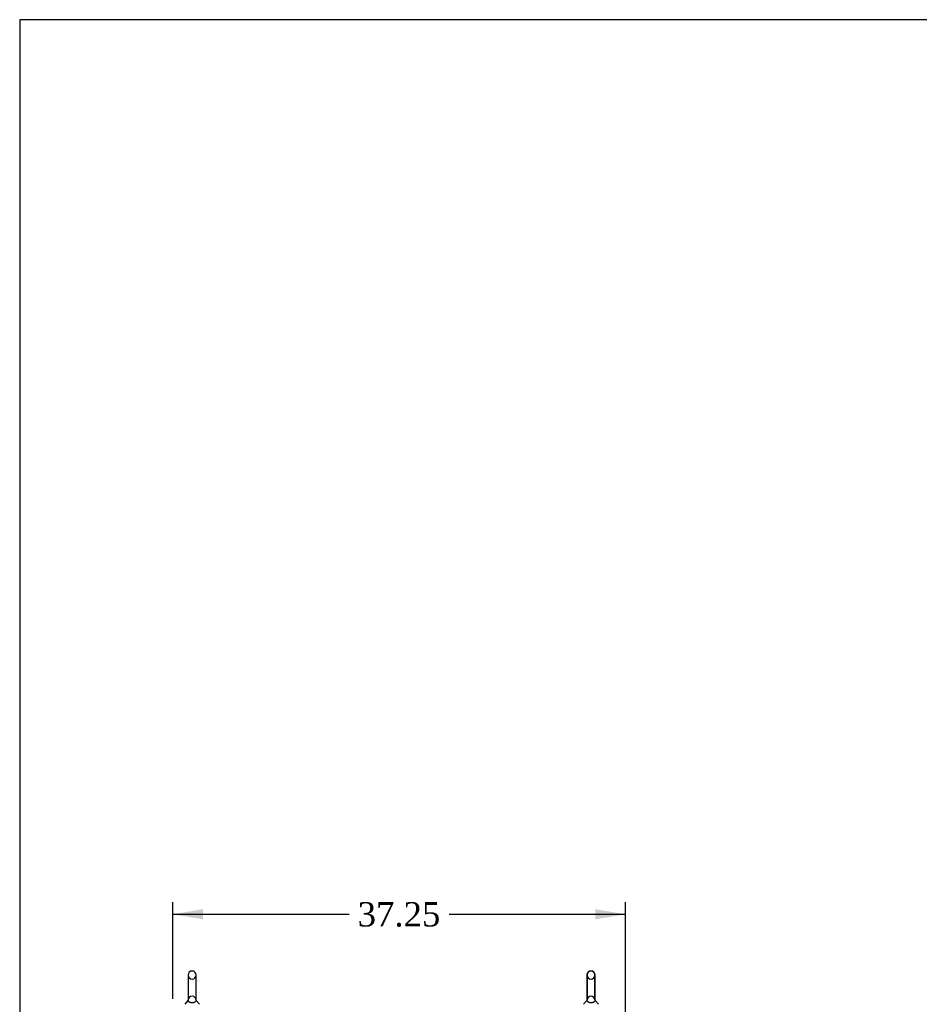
# Model space of a CAD drawing. Header units: inches. Extents: x 1 to 359, y -2 to 239.
# Tile 30 of 65: x 1 to 75, y 158 to 239. Entities that reach past the tile are written whole.
import ezdxf
from ezdxf.enums import TextEntityAlignment as Align
from ezdxf.lldxf.tags import DXFTag

# ---------------------------------------------------------------- set-up
doc = ezdxf.new("R2010")
doc.units = ezdxf.units.IN
doc.header["$MEASUREMENT"] = 0
doc.layers.add('Default', color=7, linetype='Continuous')
doc.layers.add('SCS86414', color=7, linetype='Continuous')
doc.styles.add('SEACAD_Times_New_Roman', font='times.ttf')
tags = doc.linetypes.add('HIDDEN2', pattern=[0.1875, 0.125, -0.0625]).pattern_tags.tags
tags[6:7] = [DXFTag(74, 4), DXFTag(75, 0), DXFTag(340, '0'), DXFTag(46, 0.0), DXFTag(50, 0.0), DXFTag(44, 0.0), DXFTag(45, 0.0)]
tags[4:5] = [DXFTag(74, 4), DXFTag(75, 0), DXFTag(340, '0'), DXFTag(46, 0.0), DXFTag(50, 0.0), DXFTag(44, 0.0), DXFTag(45, 0.0)]
doc.dimstyles.new('HAMMOND_(STH_-_540x360)', dxfattribs={"dimtxt": 2, "dimasz": 2.5, "dimexe": 1, "dimexo": 1, "dimgap": 0.5, "dimtad": 0, "dimtih": 1, "dimtoh": 1, "dimzin": 0, "dimdsep": 46, "dimtxsty": 'SEACAD_Times_New_Roman', "dimblk1": '_SE_FILLED', "dimblk2": '_SE_FILLED', "dimsah": 1, "dimcen": 1, "dimadec": 0, "dimazin": 0, "dimtfac": 0.8, "dimtofl": 0, "dimtmove": 0, "dimatfit": 3, "dimfxl": 1, "dimtolj": 1, "dimtzin": 0, "dimarcsym": 0})

# ---------------------------------------------------------------- blocks, each defined once
blk = doc.blocks.new('SE1')
at = {"layer": 'SCS86414', "color": 7, "linetype": 'Continuous'}
for p, q in [((15.169, 160.298), (15.169, 158.227)), ((15.831, 158.227), (15.831, 160.298)), ((47.971, 160.298), (47.971, 158.227)), ((47.981, 160.298), (47.981, 158.227)), ((48.643, 158.227), (48.643, 160.298)), ((15.16, 158.217), (14.889, 157.891)), ((16.111, 157.891), (15.84, 158.217)), ((47.962, 158.217), (47.691, 157.891)), ((47.972, 158.217), (47.701, 157.891)), ((48.923, 157.891), (48.652, 158.217))]:
    blk.add_line(p, q, dxfattribs=at)
at = {"layer": 'SCS86414', "color": 7, "linetype": 'HIDDEN2'}
for p, q in [((48.633, 158.227), (48.633, 160.298)), ((15.169, 158.227), (15.169, 158.226)), ((15.831, 158.226), (15.831, 158.227)), ((47.971, 158.227), (47.971, 158.226)), ((47.981, 158.227), (47.981, 158.226)), ((48.633, 158.226), (48.633, 158.227)), ((48.913, 157.891), (48.642, 158.217)), ((48.643, 158.226), (48.643, 158.227))]:
    blk.add_line(p, q, dxfattribs=at)
at = {"layer": 'SCS86414', "color": 7, "linetype": 'Continuous'}
for centre, start in [((15.5, 160.298), 0), ((48.302, 160.298), 89.13512), ((48.312, 160.298), 0)]:
    blk.add_arc(centre, 0.331, start, 180, dxfattribs=at)
at = {"layer": 'SCS86414', "color": 7, "linetype": 'HIDDEN2'}
for centre, start, end in [((48.302, 160.298), 0, 89.13512), ((15.5, 160.298), 180, 0), ((48.302, 160.298), 180, 0), ((48.312, 160.298), 180, 0), ((15.5, 158.226), 0, 180), ((48.302, 158.226), 0, 180), ((48.312, 158.226), 0, 180)]:
    blk.add_arc(centre, 0.331, start, end, dxfattribs=at)
for points, knots in [([(15.17, 158.21), (15.17, 158.212), (15.169, 158.222), (15.169, 158.232), (15.169, 158.237), (15.169, 158.238), (15.169, 158.239), (15.169, 158.239)], [0.8624307, 0.8624307, 0.8624307, 0.8624307, 0.8818186, 0.9583023, 0.9857541, 0.999613, 1, 1, 1, 1]), ([(15.169, 158.237), (15.169, 158.238), (15.169, 158.238), (15.169, 158.238), (15.169, 158.237), (15.169, 158.235)], [0.67606238, 0.67606238, 0.67606238, 0.67606238, 0.6875, 0.6875, 0.69794894, 0.69794894, 0.69794894, 0.69794894]), ([(15.831, 158.22), (15.831, 158.212), (15.83, 158.201), (15.821, 158.165), (15.808, 158.136), (15.763, 158.089), (15.736, 158.069), (15.7, 158.053)], [0.2213687, 0.2213687, 0.2213687, 0.2213687, 0.25, 0.25, 0.3125, 0.3125, 0.3624597, 0.3624597, 0.3624597, 0.3624597]), ([(15.831, 158.239), (15.831, 158.239), (15.831, 158.238), (15.831, 158.238), (15.831, 158.237), (15.831, 158.236), (15.831, 158.236)], [0, 0, 0, 0, 0.004369, 0.166714, 0.671882, 1, 1, 1, 1]), ([(15.831, 158.235), (15.831, 158.237), (15.831, 158.238), (15.831, 158.238), (15.831, 158.238), (15.831, 158.237)], [0.17047341, 0.17047341, 0.17047341, 0.17047341, 0.1875, 0.1875, 0.191842, 0.191842, 0.191842, 0.191842]), ([(47.982, 158.21), (47.982, 158.212), (47.981, 158.222), (47.981, 158.232), (47.981, 158.237), (47.981, 158.238), (47.981, 158.239), (47.981, 158.239)], [0.8640116, 0.8640116, 0.8640116, 0.8640116, 0.8818186, 0.9583023, 0.9857541, 0.999613, 1, 1, 1, 1]), ([(47.981, 158.237), (47.981, 158.238), (47.981, 158.238), (47.981, 158.238), (47.981, 158.237), (47.981, 158.235)], [0.67606238, 0.67606238, 0.67606238, 0.67606238, 0.6875, 0.6875, 0.69794894, 0.69794894, 0.69794894, 0.69794894]), ([(48.643, 158.221), (48.643, 158.213), (48.642, 158.201), (48.633, 158.165), (48.62, 158.136), (48.575, 158.089), (48.548, 158.069), (48.512, 158.053)], [0.2199913, 0.2199913, 0.2199913, 0.2199913, 0.25, 0.25, 0.3125, 0.3125, 0.3624597, 0.3624597, 0.3624597, 0.3624597]), ([(48.643, 158.239), (48.643, 158.239), (48.643, 158.238), (48.643, 158.238), (48.643, 158.237), (48.643, 158.236), (48.643, 158.236)], [0, 0, 0, 0, 0.004369, 0.166714, 0.671882, 1, 1, 1, 1]), ([(48.643, 158.235), (48.643, 158.237), (48.643, 158.238), (48.643, 158.238), (48.643, 158.238), (48.643, 158.237)], [0.17047341, 0.17047341, 0.17047341, 0.17047341, 0.1875, 0.1875, 0.191842, 0.191842, 0.191842, 0.191842])]:
    blk.add_open_spline(points, degree=3, knots=knots, dxfattribs=at)
at = {"layer": 'SCS86414', "color": 7, "linetype": 'Continuous'}
for points, knots in [([(15.706, 158.059), (15.704, 158.058), (15.685, 158.048), (15.631, 158.03), (15.548, 158.016), (15.457, 158.016), (15.373, 158.029), (15.301, 158.053), (15.244, 158.086), (15.202, 158.125), (15.177, 158.169), (15.172, 158.198), (15.17, 158.21)], [0, 0, 0, 0, 0.0091008, 0.0956435, 0.1871729, 0.2744887, 0.3604436, 0.4473493, 0.5386856, 0.6379528, 0.7497293, 0.8624307, 0.8624307, 0.8624307, 0.8624307]), ([(48.518, 158.059), (48.516, 158.058), (48.497, 158.048), (48.443, 158.03), (48.36, 158.016), (48.269, 158.016), (48.185, 158.029), (48.113, 158.053), (48.056, 158.086), (48.014, 158.125), (47.989, 158.169), (47.983, 158.198), (47.982, 158.21)], [0, 0, 0, 0, 0.0091008, 0.0956435, 0.1871729, 0.2744887, 0.3604436, 0.4473493, 0.5386856, 0.6379528, 0.7497293, 0.8640116, 0.8640116, 0.8640116, 0.8640116])]:
    blk.add_open_spline(points, degree=3, knots=knots, dxfattribs=at)
blk = doc.blocks.new('DMBLK223')
at = {"layer": 'Default', "linetype": 'Continuous', "transparency": 16777216}
for points in [[(16.406, 165.712), (13.906, 165.296), (16.406, 164.879)], [(48.653, 165.712), (48.653, 164.879), (51.153, 165.296)]]:
    blk.add_hatch(color=7, dxfattribs=at).paths.add_polyline_path(points)
at = {"layer": 'Default', "color": 7, "linetype": 'Continuous', "transparency": 16777216}
for p, q in [((13.906, 158.338), (13.906, 166.296)), ((51.153, 155.588), (51.153, 166.296)), ((13.906, 165.296), (28.417, 165.296)), ((36.642, 165.296), (51.153, 165.296))]:
    blk.add_line(p, q, dxfattribs=at)
at = {"layer": 'Default', "color": 7, "linetype": 'Continuous', "transparency": 16777216, "style": 'SEACAD_Times_New_Roman'}
blk.add_text('37.25', height=2, dxfattribs=at).set_placement((29.117, 166.296), align=Align.TOP_LEFT)
blk = doc.blocks.new('_SE_FILLED')
at = {"color": 0}
blk.add_line((0, 0), (-1, 0), dxfattribs=at)
blk.add_solid([(0, 0), (-1, -0.1665), (-1, 0.1665), (0, 0)], dxfattribs=at)
blk = doc.blocks.new('BORDER')
at = {"layer": 'Default', "color": 7, "linetype": 'Continuous'}
for p, q in [((0, 27.86), (-41.86, 27.86)), ((-41.86, 27.86), (-41.86, 0))]:
    blk.add_line(p, q, dxfattribs=at)

msp = doc.modelspace()

# ---------------------------------------------------------------- block references
at = {"layer": 'Default', "color": 7, "xscale": 8.55, "yscale": 8.55, "zscale": 8.55}
msp.add_blockref('BORDER', (359.223, 0.67), dxfattribs=at)
at = {"layer": 'Default'}
msp.add_blockref('SE1', (0, 0), dxfattribs=at)

# ---------------------------------------------------------------- dimensions: what is measured, and where the dimension line sits
at = {"layer": 'Default', "color": 7, "linetype": 'Continuous'}
dim = msp.add_linear_dim(base=(51.153, 165.296), p1=(13.906, 157.338), p2=(51.153, 154.588), text='\\A1;<>', dimstyle='HAMMOND_(STH_-_540x360)', dxfattribs=at)
dim.commit()
dim.dimension.update_dxf_attribs({"geometry": 'DMBLK223', "text_midpoint": (32.53, 165.296), "dimtype": 160})

doc.saveas('drawing.dxf')
